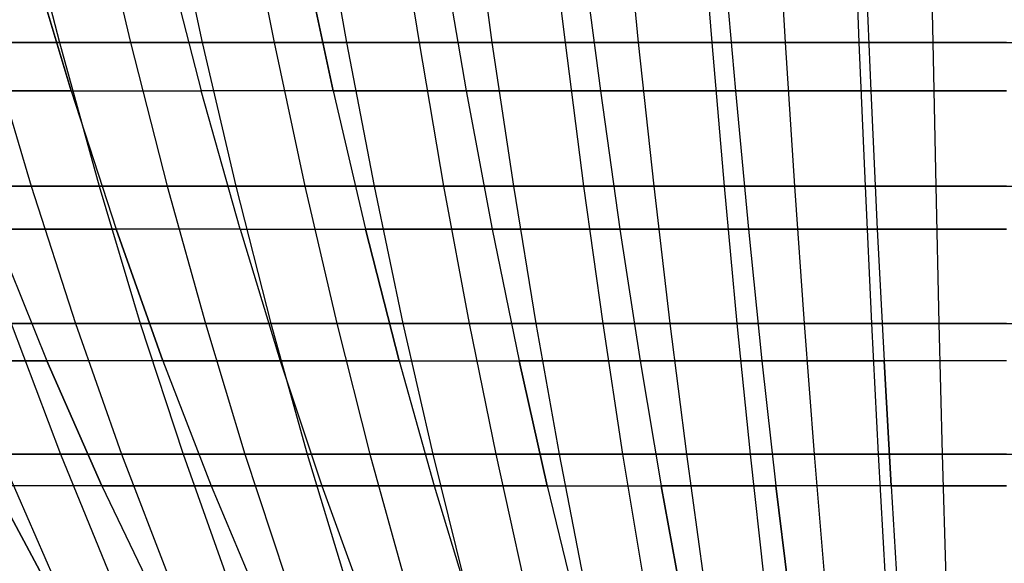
# Model space of a CAD drawing. Extents: x -125 to 125, y -143 to 0.
# Tile 64 of 241: x -12.09 to -0.03, y -131.23 to -124.57. Entities that reach past the tile are written whole.
import ezdxf

# ---------------------------------------------------------------- set-up
doc = ezdxf.new("R2010")
doc.units = 0
doc.header["$LTSCALE"] = 25.4
doc.layers.get('0').update_dxf_attribs({"linetype": 'CONTINUOUS'})

# ---------------------------------------------------------------- blocks, each defined once
blk = doc.blocks.new('NL2500026672_STL')
at = {"color": 0}
for p, q in [((-12.07, -123.021, 42.927), (-11.604, -124.854, 41.271)), ((-12.07, -123.021, 42.927), (-11.604, -124.854, 41.271)), ((-11.162, -123.021, -43.172), (-10.732, -124.854, -41.506)), ((-11.162, -123.021, -43.172), (-10.732, -124.854, -41.506)), ((-10.25, -123.021, 43.398), (-9.854, -124.854, 41.723)), ((-10.25, -123.021, 43.398), (-9.854, -124.854, 41.723)), ((-9.332, -123.021, -43.604), (-8.972, -124.854, -41.922)), ((-9.332, -123.021, -43.604), (-8.972, -124.854, -41.922)), ((-8.411, -123.021, 43.791), (-8.087, -124.854, 42.102)), ((-8.411, -123.021, 43.791), (-8.087, -124.854, 42.102)), ((-7.486, -123.021, -43.959), (-7.197, -124.854, -42.263)), ((-7.486, -123.021, -43.959), (-7.197, -124.854, -42.263)), ((-6.557, -123.021, 44.107), (-6.304, -124.854, 42.405)), ((-6.557, -123.021, 44.107), (-6.304, -124.854, 42.405)), ((-5.626, -123.021, -44.235), (-5.409, -124.854, -42.529)), ((-5.626, -123.021, -44.235), (-5.409, -124.854, -42.529)), ((-4.692, -123.021, 44.344), (-4.511, -124.854, 42.633)), ((-4.692, -123.021, 44.344), (-4.511, -124.854, 42.633)), ((-3.756, -123.021, -44.433), (-3.611, -124.854, -42.719)), ((-3.756, -123.021, -44.433), (-3.611, -124.854, -42.719)), ((-2.819, -123.021, 44.502), (-2.71, -124.854, 42.785)), ((-2.819, -123.021, 44.502), (-2.71, -124.854, 42.785)), ((-1.88, -123.021, -44.552), (-1.807, -124.854, -42.833)), ((-1.88, -123.021, -44.552), (-1.807, -124.854, -42.833)), ((-0.94, -123.021, 44.582), (-0.904, -124.854, 42.862)), ((-0.94, -123.021, 44.582), (-0.904, -124.854, 42.862)), ((-11.461, -125.447, 36.35), (-11.991, -123.679, 38.029)), ((-11.461, -125.447, 36.35), (-11.991, -123.679, 38.029)), ((-11.991, -123.679, -38.029), (-11.461, -125.447, -36.35)), ((-11.991, -123.679, -38.029), (-11.461, -125.447, -36.35)), ((-10.32, -123.679, 38.516), (-9.865, -125.447, 36.816)), ((-10.32, -123.679, 38.516), (-9.865, -125.447, 36.816)), ((-10.32, -123.679, -38.516), (-9.865, -125.447, -36.816)), ((-10.32, -123.679, -38.516), (-9.865, -125.447, -36.816)), ((-8.63, -123.679, 38.929), (-8.249, -125.447, 37.211)), ((-8.63, -123.679, 38.929), (-8.249, -125.447, 37.211)), ((-8.249, -125.447, -37.211), (-8.63, -123.679, -38.929)), ((-8.249, -125.447, -37.211), (-8.63, -123.679, -38.929)), ((-6.924, -123.679, 39.269), (-6.619, -125.447, 37.535)), ((-6.924, -123.679, 39.269), (-6.619, -125.447, 37.535)), ((-6.924, -123.679, -39.269), (-6.619, -125.447, -37.535)), ((-6.924, -123.679, -39.269), (-6.619, -125.447, -37.535)), ((-5.205, -123.679, 39.534), (-4.975, -125.447, 37.788)), ((-5.205, -123.679, 39.534), (-4.975, -125.447, 37.788)), ((-5.205, -123.679, -39.534), (-4.975, -125.447, -37.788)), ((-5.205, -123.679, -39.534), (-4.975, -125.447, -37.788)), ((-3.475, -123.679, 39.723), (-3.322, -125.447, 37.969)), ((-3.475, -123.679, 39.723), (-3.322, -125.447, 37.969)), ((-3.475, -123.679, -39.723), (-3.322, -125.447, -37.969)), ((-3.475, -123.679, -39.723), (-3.322, -125.447, -37.969)), ((-1.739, -123.679, 39.837), (-1.663, -125.447, 38.078)), ((-1.739, -123.679, 39.837), (-1.663, -125.447, 38.078)), ((-1.739, -123.679, -39.837), (-1.663, -125.447, -38.078)), ((-1.739, -123.679, -39.837), (-1.663, -125.447, -38.078)), ((-13.334, -124.854, 40.745), (-11.604, -124.854, 41.271)), ((-13.334, -124.854, 40.745), (-11.604, -124.854, 41.271)), ((-10.732, -124.854, -41.506), (-12.472, -124.854, -41.017)), ((-12.472, -124.854, -41.017), (-11.95, -126.612, -39.299)), ((-10.732, -124.854, -41.506), (-12.472, -124.854, -41.017)), ((-12.472, -124.854, -41.017), (-11.95, -126.612, -39.299)), ((-11.604, -124.854, 41.271), (-9.854, -124.854, 41.723)), ((-11.604, -124.854, 41.271), (-9.854, -124.854, 41.723)), ((-11.604, -124.854, 41.271), (-11.118, -126.612, 39.542)), ((-11.604, -124.854, 41.271), (-11.118, -126.612, 39.542)), ((-8.972, -124.854, -41.922), (-10.732, -124.854, -41.506)), ((-10.732, -124.854, -41.506), (-10.282, -126.612, -39.768)), ((-8.972, -124.854, -41.922), (-10.732, -124.854, -41.506)), ((-10.732, -124.854, -41.506), (-10.282, -126.612, -39.768)), ((-9.854, -124.854, 41.723), (-8.087, -124.854, 42.102)), ((-9.854, -124.854, 41.723), (-8.087, -124.854, 42.102)), ((-9.854, -124.854, 41.723), (-9.441, -126.612, 39.976)), ((-9.854, -124.854, 41.723), (-9.441, -126.612, 39.976)), ((-7.197, -124.854, -42.263), (-8.972, -124.854, -41.922)), ((-8.972, -124.854, -41.922), (-8.597, -126.612, -40.166)), ((-7.197, -124.854, -42.263), (-8.972, -124.854, -41.922)), ((-8.972, -124.854, -41.922), (-8.597, -126.612, -40.166)), ((-8.087, -124.854, 42.102), (-6.304, -124.854, 42.405)), ((-8.087, -124.854, 42.102), (-6.304, -124.854, 42.405)), ((-8.087, -124.854, 42.102), (-7.748, -126.612, 40.338)), ((-8.087, -124.854, 42.102), (-7.748, -126.612, 40.338)), ((-5.409, -124.854, -42.529), (-7.197, -124.854, -42.263)), ((-7.197, -124.854, -42.263), (-6.896, -126.612, -40.493)), ((-5.409, -124.854, -42.529), (-7.197, -124.854, -42.263)), ((-7.197, -124.854, -42.263), (-6.896, -126.612, -40.493)), ((-6.304, -124.854, 42.405), (-4.511, -124.854, 42.633)), ((-6.304, -124.854, 42.405), (-4.511, -124.854, 42.633)), ((-6.304, -124.854, 42.405), (-6.04, -126.612, 40.629)), ((-6.304, -124.854, 42.405), (-6.04, -126.612, 40.629)), ((-3.611, -124.854, -42.719), (-5.409, -124.854, -42.529)), ((-5.409, -124.854, -42.529), (-5.183, -126.612, -40.747)), ((-3.611, -124.854, -42.719), (-5.409, -124.854, -42.529)), ((-5.409, -124.854, -42.529), (-5.183, -126.612, -40.747)), ((-4.511, -124.854, 42.633), (-2.71, -124.854, 42.785)), ((-4.511, -124.854, 42.633), (-2.71, -124.854, 42.785)), ((-4.511, -124.854, 42.633), (-4.322, -126.612, 40.848)), ((-4.511, -124.854, 42.633), (-4.322, -126.612, 40.848)), ((-1.807, -124.854, -42.833), (-3.611, -124.854, -42.719)), ((-3.611, -124.854, -42.719), (-3.46, -126.612, -40.93)), ((-1.807, -124.854, -42.833), (-3.611, -124.854, -42.719)), ((-3.611, -124.854, -42.719), (-3.46, -126.612, -40.93)), ((-2.71, -124.854, 42.785), (-0.904, -124.854, 42.862)), ((-2.71, -124.854, 42.785), (-0.904, -124.854, 42.862)), ((-2.71, -124.854, 42.785), (-2.596, -126.612, 40.993)), ((-2.71, -124.854, 42.785), (-2.596, -126.612, 40.993)), ((-1.807, -124.854, -42.833), (-1.732, -126.612, -41.039)), ((0, -124.854, -42.871), (-1.807, -124.854, -42.833)), ((0, -124.854, -42.871), (-1.807, -124.854, -42.833)), ((-1.807, -124.854, -42.833), (-1.732, -126.612, -41.039)), ((-0.904, -124.854, 42.862), (0.904, -124.854, 42.862)), ((-0.904, -124.854, 42.862), (0.904, -124.854, 42.862)), ((-0.904, -124.854, 42.862), (-0.866, -126.612, 41.066)), ((-0.904, -124.854, 42.862), (-0.866, -126.612, 41.066)), ((-11.461, -125.447, 36.35), (-13.036, -125.447, 35.816)), ((-11.461, -125.447, 36.35), (-13.036, -125.447, 35.816)), ((-13.036, -125.447, -35.816), (-11.461, -125.447, -36.35)), ((-13.036, -125.447, -35.816), (-11.461, -125.447, -36.35)), ((-11.461, -125.447, 36.35), (-9.865, -125.447, 36.816)), ((-11.461, -125.447, 36.35), (-10.91, -127.139, 34.602)), ((-11.461, -125.447, 36.35), (-10.91, -127.139, 34.602)), ((-11.461, -125.447, 36.35), (-9.865, -125.447, 36.816)), ((-11.461, -125.447, -36.35), (-9.865, -125.447, -36.816)), ((-11.461, -125.447, -36.35), (-10.91, -127.139, -34.602)), ((-11.461, -125.447, -36.35), (-9.865, -125.447, -36.816)), ((-11.461, -125.447, -36.35), (-10.91, -127.139, -34.602)), ((-8.249, -125.447, 37.211), (-9.865, -125.447, 36.816)), ((-9.39, -127.139, 35.045), (-9.865, -125.447, 36.816)), ((-8.249, -125.447, 37.211), (-9.865, -125.447, 36.816)), ((-9.39, -127.139, 35.045), (-9.865, -125.447, 36.816)), ((-9.39, -127.139, -35.045), (-9.865, -125.447, -36.816)), ((-9.39, -127.139, -35.045), (-9.865, -125.447, -36.816)), ((-8.249, -125.447, -37.211), (-9.865, -125.447, -36.816)), ((-8.249, -125.447, -37.211), (-9.865, -125.447, -36.816)), ((-6.619, -125.447, 37.535), (-8.249, -125.447, 37.211)), ((-8.249, -125.447, 37.211), (-7.853, -127.139, 35.421)), ((-8.249, -125.447, 37.211), (-7.853, -127.139, 35.421)), ((-6.619, -125.447, 37.535), (-8.249, -125.447, 37.211)), ((-8.249, -125.447, -37.211), (-7.853, -127.139, -35.421)), ((-8.249, -125.447, -37.211), (-6.619, -125.447, -37.535)), ((-8.249, -125.447, -37.211), (-7.853, -127.139, -35.421)), ((-8.249, -125.447, -37.211), (-6.619, -125.447, -37.535)), ((-4.975, -125.447, 37.788), (-6.619, -125.447, 37.535)), ((-6.619, -125.447, 37.535), (-6.3, -127.139, 35.73)), ((-4.975, -125.447, 37.788), (-6.619, -125.447, 37.535)), ((-6.619, -125.447, 37.535), (-6.3, -127.139, 35.73)), ((-6.619, -125.447, -37.535), (-4.975, -125.447, -37.788)), ((-6.619, -125.447, -37.535), (-6.3, -127.139, -35.73)), ((-6.619, -125.447, -37.535), (-6.3, -127.139, -35.73)), ((-6.619, -125.447, -37.535), (-4.975, -125.447, -37.788)), ((-3.322, -125.447, 37.969), (-4.975, -125.447, 37.788)), ((-4.975, -125.447, 37.788), (-4.736, -127.139, 35.971)), ((-3.322, -125.447, 37.969), (-4.975, -125.447, 37.788)), ((-4.975, -125.447, 37.788), (-4.736, -127.139, 35.971)), ((-4.975, -125.447, -37.788), (-3.322, -125.447, -37.969)), ((-4.975, -125.447, -37.788), (-4.736, -127.139, -35.971)), ((-4.975, -125.447, -37.788), (-4.736, -127.139, -35.971)), ((-4.975, -125.447, -37.788), (-3.322, -125.447, -37.969)), ((-1.663, -125.447, 38.078), (-3.322, -125.447, 37.969)), ((-3.322, -125.447, 37.969), (-3.162, -127.139, 36.143)), ((-1.663, -125.447, 38.078), (-3.322, -125.447, 37.969)), ((-3.322, -125.447, 37.969), (-3.162, -127.139, 36.143)), ((-3.322, -125.447, -37.969), (-1.663, -125.447, -38.078)), ((-3.322, -125.447, -37.969), (-3.162, -127.139, -36.143)), ((-3.322, -125.447, -37.969), (-3.162, -127.139, -36.143)), ((-3.322, -125.447, -37.969), (-1.663, -125.447, -38.078)), ((0, -125.447, 38.115), (-1.663, -125.447, 38.078)), ((-1.663, -125.447, 38.078), (-1.583, -127.139, 36.247)), ((0, -125.447, 38.115), (-1.663, -125.447, 38.078)), ((-1.663, -125.447, 38.078), (-1.583, -127.139, 36.247)), ((-1.663, -125.447, -38.078), (0, -125.447, -38.115)), ((-1.663, -125.447, -38.078), (-1.583, -127.139, -36.247)), ((-1.663, -125.447, -38.078), (0, -125.447, -38.115)), ((-1.663, -125.447, -38.078), (-1.583, -127.139, -36.247)), ((-11.95, -126.612, -39.299), (-13.596, -126.612, -38.76)), ((-11.95, -126.612, -39.299), (-13.596, -126.612, -38.76)), ((-12.775, -126.612, 39.038), (-11.118, -126.612, 39.542)), ((-12.775, -126.612, 39.038), (-11.118, -126.612, 39.542)), ((-10.282, -126.612, -39.768), (-11.95, -126.612, -39.299)), ((-11.95, -126.612, -39.299), (-11.406, -128.294, -37.512)), ((-10.282, -126.612, -39.768), (-11.95, -126.612, -39.299)), ((-11.95, -126.612, -39.299), (-11.406, -128.294, -37.512)), ((-11.118, -126.612, 39.542), (-9.441, -126.612, 39.976)), ((-11.118, -126.612, 39.542), (-9.441, -126.612, 39.976)), ((-11.118, -126.612, 39.542), (-10.613, -128.294, 37.744)), ((-11.118, -126.612, 39.542), (-10.613, -128.294, 37.744)), ((-8.597, -126.612, -40.166), (-10.282, -126.612, -39.768)), ((-10.282, -126.612, -39.768), (-9.815, -128.294, -37.96)), ((-8.597, -126.612, -40.166), (-10.282, -126.612, -39.768)), ((-10.282, -126.612, -39.768), (-9.815, -128.294, -37.96)), ((-9.441, -126.612, 39.976), (-7.748, -126.612, 40.338)), ((-9.441, -126.612, 39.976), (-7.748, -126.612, 40.338)), ((-9.441, -126.612, 39.976), (-9.012, -128.294, 38.158)), ((-9.441, -126.612, 39.976), (-9.012, -128.294, 38.158)), ((-6.896, -126.612, -40.493), (-8.597, -126.612, -40.166)), ((-8.597, -126.612, -40.166), (-8.206, -128.294, -38.34)), ((-6.896, -126.612, -40.493), (-8.597, -126.612, -40.166)), ((-8.597, -126.612, -40.166), (-8.206, -128.294, -38.34)), ((-7.748, -126.612, 40.338), (-6.04, -126.612, 40.629)), ((-7.748, -126.612, 40.338), (-6.04, -126.612, 40.629)), ((-7.748, -126.612, 40.338), (-7.396, -128.294, 38.504)), ((-7.748, -126.612, 40.338), (-7.396, -128.294, 38.504)), ((-5.183, -126.612, -40.747), (-6.896, -126.612, -40.493)), ((-6.896, -126.612, -40.493), (-6.582, -128.294, -38.652)), ((-5.183, -126.612, -40.747), (-6.896, -126.612, -40.493)), ((-6.896, -126.612, -40.493), (-6.582, -128.294, -38.652)), ((-6.04, -126.612, 40.629), (-4.322, -126.612, 40.848)), ((-6.04, -126.612, 40.629), (-4.322, -126.612, 40.848)), ((-6.04, -126.612, 40.629), (-5.766, -128.294, 38.782)), ((-6.04, -126.612, 40.629), (-5.766, -128.294, 38.782)), ((-3.46, -126.612, -40.93), (-5.183, -126.612, -40.747)), ((-5.183, -126.612, -40.747), (-4.947, -128.294, -38.895)), ((-3.46, -126.612, -40.93), (-5.183, -126.612, -40.747)), ((-5.183, -126.612, -40.747), (-4.947, -128.294, -38.895)), ((-4.322, -126.612, 40.848), (-2.596, -126.612, 40.993)), ((-4.322, -126.612, 40.848), (-2.596, -126.612, 40.993)), ((-4.322, -126.612, 40.848), (-4.126, -128.294, 38.99)), ((-4.322, -126.612, 40.848), (-4.126, -128.294, 38.99)), ((-1.732, -126.612, -41.039), (-3.46, -126.612, -40.93)), ((-3.46, -126.612, -40.93), (-3.303, -128.294, -39.069)), ((-1.732, -126.612, -41.039), (-3.46, -126.612, -40.93)), ((-3.46, -126.612, -40.93), (-3.303, -128.294, -39.069)), ((-2.596, -126.612, 40.993), (-0.866, -126.612, 41.066)), ((-2.596, -126.612, 40.993), (-0.866, -126.612, 41.066)), ((-2.596, -126.612, 40.993), (-2.478, -128.294, 39.13)), ((-2.596, -126.612, 40.993), (-2.478, -128.294, 39.13)), ((-1.732, -126.612, -41.039), (-1.653, -128.294, -39.173)), ((0, -126.612, -41.076), (-1.732, -126.612, -41.039)), ((0, -126.612, -41.076), (-1.732, -126.612, -41.039)), ((-1.732, -126.612, -41.039), (-1.653, -128.294, -39.173)), ((-0.866, -126.612, 41.066), (0.866, -126.612, 41.066)), ((-0.866, -126.612, 41.066), (0.866, -126.612, 41.066)), ((-0.866, -126.612, 41.066), (-0.827, -128.294, 39.199)), ((-0.866, -126.612, 41.066), (-0.827, -128.294, 39.199)), ((-10.91, -127.139, 34.602), (-12.409, -127.139, 34.093)), ((-12.409, -127.139, 34.093), (-11.758, -128.752, 32.305)), ((-10.91, -127.139, 34.602), (-12.409, -127.139, 34.093)), ((-12.409, -127.139, 34.093), (-11.758, -128.752, 32.305)), ((-12.409, -127.139, -34.093), (-10.91, -127.139, -34.602)), ((-12.409, -127.139, -34.093), (-11.758, -128.752, -32.305)), ((-12.409, -127.139, -34.093), (-10.91, -127.139, -34.602)), ((-12.409, -127.139, -34.093), (-11.758, -128.752, -32.305)), ((-9.39, -127.139, 35.045), (-10.91, -127.139, 34.602)), ((-10.91, -127.139, 34.602), (-10.338, -128.752, 32.787)), ((-9.39, -127.139, 35.045), (-10.91, -127.139, 34.602)), ((-10.91, -127.139, 34.602), (-10.338, -128.752, 32.787)), ((-10.338, -128.752, -32.787), (-10.91, -127.139, -34.602)), ((-10.338, -128.752, -32.787), (-10.91, -127.139, -34.602)), ((-9.39, -127.139, -35.045), (-10.91, -127.139, -34.602)), ((-9.39, -127.139, -35.045), (-10.91, -127.139, -34.602)), ((-9.39, -127.139, 35.045), (-7.853, -127.139, 35.421)), ((-9.39, -127.139, 35.045), (-8.898, -128.752, 33.207)), ((-9.39, -127.139, 35.045), (-8.898, -128.752, 33.207)), ((-9.39, -127.139, 35.045), (-7.853, -127.139, 35.421)), ((-9.39, -127.139, -35.045), (-8.898, -128.752, -33.207)), ((-9.39, -127.139, -35.045), (-7.853, -127.139, -35.421)), ((-9.39, -127.139, -35.045), (-8.898, -128.752, -33.207)), ((-9.39, -127.139, -35.045), (-7.853, -127.139, -35.421)), ((-6.3, -127.139, 35.73), (-7.853, -127.139, 35.421)), ((-7.441, -128.752, 33.563), (-7.853, -127.139, 35.421)), ((-6.3, -127.139, 35.73), (-7.853, -127.139, 35.421)), ((-7.441, -128.752, 33.563), (-7.853, -127.139, 35.421)), ((-7.853, -127.139, -35.421), (-6.3, -127.139, -35.73)), ((-7.853, -127.139, -35.421), (-7.441, -128.752, -33.563)), ((-7.853, -127.139, -35.421), (-7.441, -128.752, -33.563)), ((-7.853, -127.139, -35.421), (-6.3, -127.139, -35.73)), ((-4.736, -127.139, 35.971), (-6.3, -127.139, 35.73)), ((-6.3, -127.139, 35.73), (-5.97, -128.752, 33.856)), ((-6.3, -127.139, 35.73), (-5.97, -128.752, 33.856)), ((-4.736, -127.139, 35.971), (-6.3, -127.139, 35.73)), ((-6.3, -127.139, -35.73), (-4.736, -127.139, -35.971)), ((-6.3, -127.139, -35.73), (-5.97, -128.752, -33.856)), ((-6.3, -127.139, -35.73), (-5.97, -128.752, -33.856)), ((-6.3, -127.139, -35.73), (-4.736, -127.139, -35.971)), ((-3.162, -127.139, 36.143), (-4.736, -127.139, 35.971)), ((-4.736, -127.139, 35.971), (-4.487, -128.752, 34.084)), ((-3.162, -127.139, 36.143), (-4.736, -127.139, 35.971)), ((-4.736, -127.139, 35.971), (-4.487, -128.752, 34.084)), ((-4.736, -127.139, -35.971), (-3.162, -127.139, -36.143)), ((-4.736, -127.139, -35.971), (-4.487, -128.752, -34.084)), ((-4.736, -127.139, -35.971), (-4.487, -128.752, -34.084)), ((-4.736, -127.139, -35.971), (-3.162, -127.139, -36.143)), ((-1.583, -127.139, 36.247), (-3.162, -127.139, 36.143)), ((-3.162, -127.139, 36.143), (-2.996, -128.752, 34.247)), ((-1.583, -127.139, 36.247), (-3.162, -127.139, 36.143)), ((-3.162, -127.139, 36.143), (-2.996, -128.752, 34.247)), ((-3.162, -127.139, -36.143), (-1.583, -127.139, -36.247)), ((-3.162, -127.139, -36.143), (-2.996, -128.752, -34.247)), ((-3.162, -127.139, -36.143), (-1.583, -127.139, -36.247)), ((-3.162, -127.139, -36.143), (-2.996, -128.752, -34.247)), ((0, -127.139, 36.281), (-1.583, -127.139, 36.247)), ((-1.583, -127.139, 36.247), (-1.5, -128.752, 34.345)), ((0, -127.139, 36.281), (-1.583, -127.139, 36.247)), ((-1.583, -127.139, 36.247), (-1.5, -128.752, 34.345)), ((-1.583, -127.139, -36.247), (0, -127.139, -36.281)), ((-1.583, -127.139, -36.247), (-1.5, -128.752, -34.345)), ((-1.583, -127.139, -36.247), (0, -127.139, -36.281)), ((-1.583, -127.139, -36.247), (-1.5, -128.752, -34.345)), ((-11.406, -128.294, -37.512), (-12.977, -128.294, -36.998)), ((-11.406, -128.294, -37.512), (-12.977, -128.294, -36.998)), ((-12.195, -128.294, 37.263), (-10.613, -128.294, 37.744)), ((-12.195, -128.294, 37.263), (-10.613, -128.294, 37.744)), ((-12.195, -128.294, 37.263), (-11.592, -129.896, 35.423)), ((-12.195, -128.294, 37.263), (-11.592, -129.896, 35.423)), ((-9.815, -128.294, -37.96), (-11.406, -128.294, -37.512)), ((-11.406, -128.294, -37.512), (-10.843, -129.896, -35.66)), ((-9.815, -128.294, -37.96), (-11.406, -128.294, -37.512)), ((-11.406, -128.294, -37.512), (-10.843, -129.896, -35.66)), ((-10.613, -128.294, 37.744), (-9.012, -128.294, 38.158)), ((-10.613, -128.294, 37.744), (-9.012, -128.294, 38.158)), ((-10.613, -128.294, 37.744), (-10.089, -129.896, 35.88)), ((-10.613, -128.294, 37.744), (-10.089, -129.896, 35.88)), ((-8.206, -128.294, -38.34), (-9.815, -128.294, -37.96)), ((-9.815, -128.294, -37.96), (-9.33, -129.896, -36.085)), ((-8.206, -128.294, -38.34), (-9.815, -128.294, -37.96)), ((-9.815, -128.294, -37.96), (-9.33, -129.896, -36.085)), ((-9.012, -128.294, 38.158), (-7.396, -128.294, 38.504)), ((-9.012, -128.294, 38.158), (-7.396, -128.294, 38.504)), ((-9.012, -128.294, 38.158), (-8.567, -129.896, 36.274)), ((-9.012, -128.294, 38.158), (-8.567, -129.896, 36.274)), ((-6.582, -128.294, -38.652), (-8.206, -128.294, -38.34)), ((-8.206, -128.294, -38.34), (-7.8, -129.896, -36.446)), ((-6.582, -128.294, -38.652), (-8.206, -128.294, -38.34)), ((-8.206, -128.294, -38.34), (-7.8, -129.896, -36.446)), ((-7.396, -128.294, 38.504), (-5.766, -128.294, 38.782)), ((-7.396, -128.294, 38.504), (-5.766, -128.294, 38.782)), ((-7.396, -128.294, 38.504), (-7.03, -129.896, 36.602)), ((-7.396, -128.294, 38.504), (-7.03, -129.896, 36.602)), ((-4.947, -128.294, -38.895), (-6.582, -128.294, -38.652)), ((-6.582, -128.294, -38.652), (-6.257, -129.896, -36.743)), ((-4.947, -128.294, -38.895), (-6.582, -128.294, -38.652)), ((-6.582, -128.294, -38.652), (-6.257, -129.896, -36.743)), ((-5.766, -128.294, 38.782), (-4.126, -128.294, 38.99)), ((-5.766, -128.294, 38.782), (-4.126, -128.294, 38.99)), ((-5.766, -128.294, 38.782), (-5.481, -129.896, 36.866)), ((-5.766, -128.294, 38.782), (-5.481, -129.896, 36.866)), ((-3.303, -128.294, -39.069), (-4.947, -128.294, -38.895)), ((-4.947, -128.294, -38.895), (-4.703, -129.896, -36.974)), ((-3.303, -128.294, -39.069), (-4.947, -128.294, -38.895)), ((-4.947, -128.294, -38.895), (-4.703, -129.896, -36.974)), ((-4.126, -128.294, 38.99), (-2.478, -128.294, 39.13)), ((-4.126, -128.294, 38.99), (-2.478, -128.294, 39.13)), ((-4.126, -128.294, 38.99), (-3.922, -129.896, 37.065)), ((-4.126, -128.294, 38.99), (-3.922, -129.896, 37.065)), ((-1.653, -128.294, -39.173), (-3.303, -128.294, -39.069)), ((-3.303, -128.294, -39.069), (-3.14, -129.896, -37.139)), ((-1.653, -128.294, -39.173), (-3.303, -128.294, -39.069)), ((-3.303, -128.294, -39.069), (-3.14, -129.896, -37.139)), ((-2.478, -128.294, 39.13), (-0.827, -128.294, 39.199)), ((-2.478, -128.294, 39.13), (-0.827, -128.294, 39.199)), ((-2.478, -128.294, 39.13), (-2.356, -129.896, 37.197)), ((-2.478, -128.294, 39.13), (-2.356, -129.896, 37.197)), ((-1.653, -128.294, -39.173), (-1.571, -129.896, -37.238)), ((0, -128.294, -39.208), (-1.653, -128.294, -39.173)), ((0, -128.294, -39.208), (-1.653, -128.294, -39.173)), ((-1.653, -128.294, -39.173), (-1.571, -129.896, -37.238)), ((-0.827, -128.294, 39.199), (0.827, -128.294, 39.199)), ((-0.827, -128.294, 39.199), (0.827, -128.294, 39.199)), ((-0.827, -128.294, 39.199), (-0.786, -129.896, 37.263)), ((-0.827, -128.294, 39.199), (-0.786, -129.896, 37.263)), ((-11.758, -128.752, 32.305), (-13.156, -128.752, 31.761)), ((-13.156, -128.752, -31.761), (-11.758, -128.752, -32.305)), ((-11.758, -128.752, 32.305), (-13.156, -128.752, 31.761)), ((-13.156, -128.752, -31.761), (-11.758, -128.752, -32.305)), ((-10.338, -128.752, 32.787), (-11.758, -128.752, 32.305)), ((-11.758, -128.752, 32.305), (-11.084, -130.283, 30.454)), ((-10.338, -128.752, 32.787), (-11.758, -128.752, 32.305)), ((-11.084, -130.283, -30.454), (-11.758, -128.752, -32.305)), ((-11.084, -130.283, -30.454), (-11.758, -128.752, -32.305)), ((-10.338, -128.752, -32.787), (-11.758, -128.752, -32.305)), ((-10.338, -128.752, -32.787), (-11.758, -128.752, -32.305)), ((-11.758, -128.752, 32.305), (-11.084, -130.283, 30.454)), ((-8.898, -128.752, 33.207), (-10.338, -128.752, 32.787)), ((-10.338, -128.752, 32.787), (-9.745, -130.283, 30.908)), ((-8.898, -128.752, 33.207), (-10.338, -128.752, 32.787)), ((-10.338, -128.752, 32.787), (-9.745, -130.283, 30.908)), ((-10.338, -128.752, -32.787), (-9.745, -130.283, -30.908)), ((-10.338, -128.752, -32.787), (-8.898, -128.752, -33.207)), ((-10.338, -128.752, -32.787), (-9.745, -130.283, -30.908)), ((-10.338, -128.752, -32.787), (-8.898, -128.752, -33.207)), ((-7.441, -128.752, 33.563), (-8.898, -128.752, 33.207)), ((-8.898, -128.752, 33.207), (-8.388, -130.283, 31.304)), ((-7.441, -128.752, 33.563), (-8.898, -128.752, 33.207)), ((-8.898, -128.752, 33.207), (-8.388, -130.283, 31.304)), ((-8.898, -128.752, -33.207), (-7.441, -128.752, -33.563)), ((-8.898, -128.752, -33.207), (-8.388, -130.283, -31.304)), ((-8.898, -128.752, -33.207), (-8.388, -130.283, -31.304)), ((-8.898, -128.752, -33.207), (-7.441, -128.752, -33.563)), ((-7.441, -128.752, 33.563), (-5.97, -128.752, 33.856)), ((-7.441, -128.752, 33.563), (-7.014, -130.283, 31.64)), ((-7.441, -128.752, 33.563), (-7.014, -130.283, 31.64)), ((-7.441, -128.752, 33.563), (-5.97, -128.752, 33.856)), ((-7.441, -128.752, -33.563), (-5.97, -128.752, -33.856)), ((-7.441, -128.752, -33.563), (-7.014, -130.283, -31.64)), ((-7.441, -128.752, -33.563), (-7.014, -130.283, -31.64)), ((-7.441, -128.752, -33.563), (-5.97, -128.752, -33.856)), ((-4.487, -128.752, 34.084), (-5.97, -128.752, 33.856)), ((-5.628, -130.283, 31.916), (-5.97, -128.752, 33.856)), ((-4.487, -128.752, 34.084), (-5.97, -128.752, 33.856)), ((-5.628, -130.283, 31.916), (-5.97, -128.752, 33.856)), ((-5.97, -128.752, -33.856), (-4.487, -128.752, -34.084)), ((-5.97, -128.752, -33.856), (-5.628, -130.283, -31.916)), ((-5.97, -128.752, -33.856), (-5.628, -130.283, -31.916)), ((-5.97, -128.752, -33.856), (-4.487, -128.752, -34.084)), ((-2.996, -128.752, 34.247), (-4.487, -128.752, 34.084)), ((-4.487, -128.752, 34.084), (-4.23, -130.283, 32.131)), ((-4.487, -128.752, 34.084), (-4.23, -130.283, 32.131)), ((-2.996, -128.752, 34.247), (-4.487, -128.752, 34.084)), ((-4.487, -128.752, -34.084), (-2.996, -128.752, -34.247)), ((-4.487, -128.752, -34.084), (-4.23, -130.283, -32.131)), ((-4.487, -128.752, -34.084), (-2.996, -128.752, -34.247)), ((-4.487, -128.752, -34.084), (-4.23, -130.283, -32.131)), ((-1.5, -128.752, 34.345), (-2.996, -128.752, 34.247)), ((-2.996, -128.752, 34.247), (-2.825, -130.283, 32.285)), ((-1.5, -128.752, 34.345), (-2.996, -128.752, 34.247)), ((-2.996, -128.752, 34.247), (-2.825, -130.283, 32.285)), ((-2.996, -128.752, -34.247), (-1.5, -128.752, -34.345)), ((-2.996, -128.752, -34.247), (-2.825, -130.283, -32.285)), ((-2.996, -128.752, -34.247), (-1.5, -128.752, -34.345)), ((-2.996, -128.752, -34.247), (-2.825, -130.283, -32.285)), ((0, -128.752, 34.378), (-1.5, -128.752, 34.345)), ((-1.5, -128.752, 34.345), (-1.414, -130.283, 32.377)), ((0, -128.752, 34.378), (-1.5, -128.752, 34.345)), ((-1.5, -128.752, 34.345), (-1.414, -130.283, 32.377)), ((0, -128.752, -34.378), (-1.5, -128.752, -34.345)), ((-1.414, -130.283, -32.377), (-1.5, -128.752, -34.345)), ((0, -128.752, -34.378), (-1.5, -128.752, -34.345)), ((-1.414, -130.283, -32.377), (-1.5, -128.752, -34.345)), ((-13.075, -129.896, 34.903), (-11.592, -129.896, 35.423)), ((-13.075, -129.896, 34.903), (-11.592, -129.896, 35.423)), ((-10.843, -129.896, -35.66), (-12.336, -129.896, -35.171)), ((-12.336, -129.896, -35.171), (-11.674, -131.416, -33.282)), ((-10.843, -129.896, -35.66), (-12.336, -129.896, -35.171)), ((-12.336, -129.896, -35.171), (-11.674, -131.416, -33.282)), ((-11.592, -129.896, 35.423), (-10.089, -129.896, 35.88)), ((-11.592, -129.896, 35.423), (-10.089, -129.896, 35.88)), ((-11.592, -129.896, 35.423), (-10.97, -131.416, 33.52)), ((-11.592, -129.896, 35.423), (-10.97, -131.416, 33.52)), ((-9.33, -129.896, -36.085), (-10.843, -129.896, -35.66)), ((-10.843, -129.896, -35.66), (-10.26, -131.416, -33.744)), ((-9.33, -129.896, -36.085), (-10.843, -129.896, -35.66)), ((-10.843, -129.896, -35.66), (-10.26, -131.416, -33.744)), ((-10.089, -129.896, 35.88), (-8.567, -129.896, 36.274)), ((-10.089, -129.896, 35.88), (-8.567, -129.896, 36.274)), ((-10.089, -129.896, 35.88), (-9.547, -131.416, 33.953)), ((-10.089, -129.896, 35.88), (-9.547, -131.416, 33.953)), ((-7.8, -129.896, -36.446), (-9.33, -129.896, -36.085)), ((-9.33, -129.896, -36.085), (-8.829, -131.416, -34.147)), ((-7.8, -129.896, -36.446), (-9.33, -129.896, -36.085)), ((-9.33, -129.896, -36.085), (-8.829, -131.416, -34.147)), ((-8.567, -129.896, 36.274), (-7.03, -129.896, 36.602)), ((-8.567, -129.896, 36.274), (-7.03, -129.896, 36.602)), ((-8.567, -129.896, 36.274), (-8.107, -131.416, 34.325)), ((-8.567, -129.896, 36.274), (-8.107, -131.416, 34.325)), ((-6.257, -129.896, -36.743), (-7.8, -129.896, -36.446)), ((-7.8, -129.896, -36.446), (-7.381, -131.416, -34.489)), ((-6.257, -129.896, -36.743), (-7.8, -129.896, -36.446)), ((-7.8, -129.896, -36.446), (-7.381, -131.416, -34.489)), ((-7.03, -129.896, 36.602), (-5.481, -129.896, 36.866)), ((-7.03, -129.896, 36.602), (-5.481, -129.896, 36.866)), ((-7.03, -129.896, 36.602), (-6.653, -131.416, 34.637)), ((-7.03, -129.896, 36.602), (-6.653, -131.416, 34.637)), ((-4.703, -129.896, -36.974), (-6.257, -129.896, -36.743)), ((-6.257, -129.896, -36.743), (-5.921, -131.416, -34.769)), ((-4.703, -129.896, -36.974), (-6.257, -129.896, -36.743)), ((-6.257, -129.896, -36.743), (-5.921, -131.416, -34.769)), ((-5.481, -129.896, 36.866), (-3.922, -129.896, 37.065)), ((-5.481, -129.896, 36.866), (-3.922, -129.896, 37.065)), ((-5.481, -129.896, 36.866), (-5.187, -131.416, 34.886)), ((-5.481, -129.896, 36.866), (-5.187, -131.416, 34.886)), ((-3.14, -129.896, -37.139), (-4.703, -129.896, -36.974)), ((-4.703, -129.896, -36.974), (-4.45, -131.416, -34.988)), ((-3.14, -129.896, -37.139), (-4.703, -129.896, -36.974)), ((-4.703, -129.896, -36.974), (-4.45, -131.416, -34.988)), ((-3.922, -129.896, 37.065), (-2.356, -129.896, 37.197)), ((-3.922, -129.896, 37.065), (-2.356, -129.896, 37.197)), ((-3.922, -129.896, 37.065), (-3.711, -131.416, 35.074)), ((-3.922, -129.896, 37.065), (-3.711, -131.416, 35.074)), ((-1.571, -129.896, -37.238), (-3.14, -129.896, -37.139)), ((-3.14, -129.896, -37.139), (-2.971, -131.416, -35.144)), ((-1.571, -129.896, -37.238), (-3.14, -129.896, -37.139)), ((-3.14, -129.896, -37.139), (-2.971, -131.416, -35.144)), ((-2.356, -129.896, 37.197), (-0.786, -129.896, 37.263)), ((-2.356, -129.896, 37.197), (-0.786, -129.896, 37.263)), ((-2.356, -129.896, 37.197), (-2.229, -131.416, 35.199)), ((-2.356, -129.896, 37.197), (-2.229, -131.416, 35.199)), ((-1.571, -129.896, -37.238), (-1.487, -131.416, -35.238)), ((0, -129.896, -37.272), (-1.571, -129.896, -37.238)), ((0, -129.896, -37.272), (-1.571, -129.896, -37.238)), ((-1.571, -129.896, -37.238), (-1.487, -131.416, -35.238)), ((-0.786, -129.896, 37.263), (0.786, -129.896, 37.263)), ((-0.786, -129.896, 37.263), (0.786, -129.896, 37.263)), ((-0.786, -129.896, 37.263), (-0.744, -131.416, 35.262)), ((-0.786, -129.896, 37.263), (-0.744, -131.416, 35.262)), ((-12.402, -130.283, -29.941), (-11.624, -131.729, -28.063)), ((-11.084, -130.283, -30.454), (-12.402, -130.283, -29.941)), ((-11.624, -131.729, 28.063), (-12.402, -130.283, 29.941)), ((-11.084, -130.283, 30.454), (-12.402, -130.283, 29.941)), ((-11.624, -131.729, 28.063), (-12.402, -130.283, 29.941)), ((-11.084, -130.283, -30.454), (-12.402, -130.283, -29.941)), ((-11.084, -130.283, 30.454), (-12.402, -130.283, 29.941)), ((-12.402, -130.283, -29.941), (-11.624, -131.729, -28.063)), ((-11.084, -130.283, -30.454), (-10.389, -131.729, -28.544)), ((-9.745, -130.283, 30.908), (-11.084, -130.283, 30.454)), ((-11.084, -130.283, 30.454), (-10.389, -131.729, 28.544)), ((-11.084, -130.283, -30.454), (-9.745, -130.283, -30.908)), ((-11.084, -130.283, -30.454), (-10.389, -131.729, -28.544)), ((-11.084, -130.283, -30.454), (-9.745, -130.283, -30.908)), ((-11.084, -130.283, 30.454), (-10.389, -131.729, 28.544)), ((-9.745, -130.283, 30.908), (-11.084, -130.283, 30.454)), ((-8.388, -130.283, 31.304), (-9.745, -130.283, 30.908)), ((-9.745, -130.283, 30.908), (-9.134, -131.729, 28.97)), ((-8.388, -130.283, 31.304), (-9.745, -130.283, 30.908)), ((-9.745, -130.283, -30.908), (-8.388, -130.283, -31.304)), ((-9.745, -130.283, -30.908), (-9.134, -131.729, -28.97)), ((-9.745, -130.283, -30.908), (-9.134, -131.729, -28.97)), ((-9.745, -130.283, -30.908), (-8.388, -130.283, -31.304)), ((-9.745, -130.283, 30.908), (-9.134, -131.729, 28.97)), ((-7.014, -130.283, 31.64), (-8.388, -130.283, 31.304)), ((-8.388, -130.283, 31.304), (-7.862, -131.729, 29.341)), ((-7.014, -130.283, 31.64), (-8.388, -130.283, 31.304)), ((-8.388, -130.283, 31.304), (-7.862, -131.729, 29.341)), ((-8.388, -130.283, -31.304), (-7.014, -130.283, -31.64)), ((-8.388, -130.283, -31.304), (-7.862, -131.729, -29.341)), ((-8.388, -130.283, -31.304), (-7.862, -131.729, -29.341)), ((-8.388, -130.283, -31.304), (-7.014, -130.283, -31.64)), ((-5.628, -130.283, 31.916), (-7.014, -130.283, 31.64)), ((-7.014, -130.283, 31.64), (-6.575, -131.729, 29.656)), ((-5.628, -130.283, 31.916), (-7.014, -130.283, 31.64)), ((-7.014, -130.283, 31.64), (-6.575, -131.729, 29.656)), ((-7.014, -130.283, -31.64), (-5.628, -130.283, -31.916)), ((-7.014, -130.283, -31.64), (-6.575, -131.729, -29.656)), ((-7.014, -130.283, -31.64), (-6.575, -131.729, -29.656)), ((-7.014, -130.283, -31.64), (-5.628, -130.283, -31.916)), ((-5.628, -130.283, 31.916), (-4.23, -130.283, 32.131)), ((-5.628, -130.283, 31.916), (-5.275, -131.729, 29.914)), ((-5.628, -130.283, 31.916), (-5.275, -131.729, 29.914)), ((-5.628, -130.283, 31.916), (-4.23, -130.283, 32.131)), ((-5.628, -130.283, -31.916), (-4.23, -130.283, -32.131)), ((-5.628, -130.283, -31.916), (-5.275, -131.729, -29.914)), ((-5.628, -130.283, -31.916), (-4.23, -130.283, -32.131)), ((-5.628, -130.283, -31.916), (-5.275, -131.729, -29.914)), ((-2.825, -130.283, 32.285), (-4.23, -130.283, 32.131)), ((-3.965, -131.729, 30.116), (-4.23, -130.283, 32.131)), ((-2.825, -130.283, 32.285), (-4.23, -130.283, 32.131)), ((-3.965, -131.729, 30.116), (-4.23, -130.283, 32.131)), ((-4.23, -130.283, -32.131), (-2.825, -130.283, -32.285)), ((-4.23, -130.283, -32.131), (-3.965, -131.729, -30.116)), ((-4.23, -130.283, -32.131), (-2.825, -130.283, -32.285)), ((-4.23, -130.283, -32.131), (-3.965, -131.729, -30.116)), ((-1.414, -130.283, 32.377), (-2.825, -130.283, 32.285)), ((-2.825, -130.283, 32.285), (-2.647, -131.729, 30.26)), ((-2.825, -130.283, 32.285), (-2.647, -131.729, 30.26)), ((-1.414, -130.283, 32.377), (-2.825, -130.283, 32.285)), ((-1.414, -130.283, -32.377), (-2.825, -130.283, -32.285)), ((-2.647, -131.729, -30.26), (-2.825, -130.283, -32.285)), ((-1.414, -130.283, -32.377), (-2.825, -130.283, -32.285)), ((-2.647, -131.729, -30.26), (-2.825, -130.283, -32.285)), ((0, -130.283, 32.408), (-1.414, -130.283, 32.377)), ((-1.414, -130.283, 32.377), (-1.325, -131.729, 30.347)), ((0, -130.283, 32.408), (-1.414, -130.283, 32.377)), ((-1.414, -130.283, 32.377), (-1.325, -131.729, 30.347)), ((-1.414, -130.283, -32.377), (0, -130.283, -32.408)), ((-1.414, -130.283, -32.377), (-1.325, -131.729, -30.347)), ((-1.414, -130.283, -32.377), (0, -130.283, -32.408)), ((-1.414, -130.283, -32.377), (-1.325, -131.729, -30.347))]:
    blk.add_line(p, q, dxfattribs=at)

msp = doc.modelspace()

# ---------------------------------------------------------------- block references
at = {"color": 253}
msp.add_blockref('NL2500026672_STL', (0, 0), dxfattribs=at)

doc.saveas('drawing.dxf')
